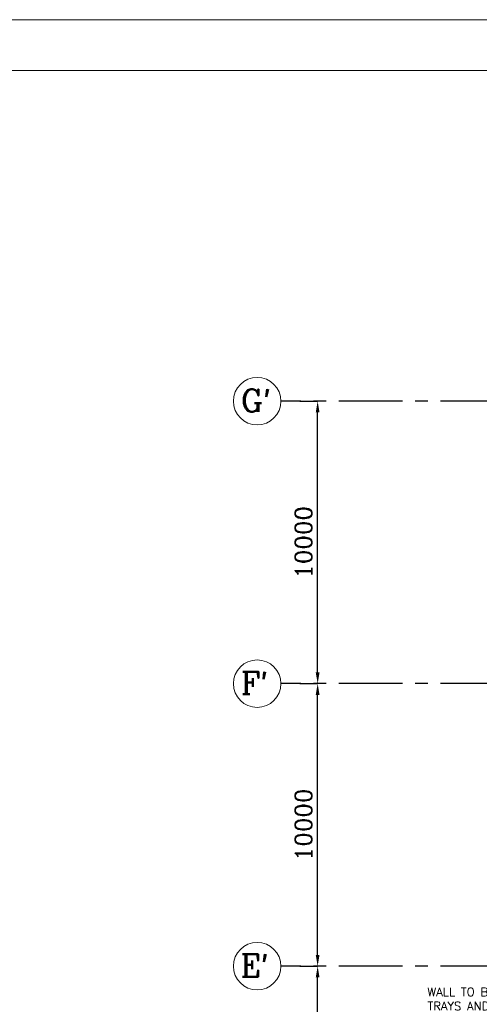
# Model space of a CAD drawing. Header units: inches. Extents: x 0 to 1564127, y -23460 to 23144100.
# Tile 197 of 215: x 1430474 to 1446730, y 301487 to 336340. Entities that reach past the tile are written whole.
import ezdxf

# ---------------------------------------------------------------- set-up
doc = ezdxf.new("R2010")
doc.units = ezdxf.units.IN
doc.header["$LTSCALE"] = 1800
doc.header["$MEASUREMENT"] = 0
doc.linetypes.add('CENTER', pattern=[2, 1.25, -0.25, 0.25, -0.25])
doc.layers.get('0').update_dxf_attribs({"color": 253, "lineweight": 9})
for name, color, linetype in [('DIM', 4, 'Continuous'), ('GRID', 251, 'CENTER'), ('TEXT', 3, 'Continuous')]:
    doc.layers.add(name, color=color, linetype=linetype)
doc.layers.add('LAYOUT', color=8, linetype='Continuous', lineweight=9)
doc.styles.add('ROMANC', font='ROMANC.SHX')
doc.styles.add('ROMANT', font='romant')
doc.dimstyles.new('K2', dxfattribs={"dimtxt": 600, "dimasz": 400, "dimexe": 200, "dimexo": 200, "dimgap": 200, "dimtad": 1, "dimdec": 0, "dimzin": 0, "dimdsep": 46, "dimtxsty": 'ROMANC', "dimcen": 0.09, "dimclrd": 256, "dimclrt": 4, "dimadec": 0, "dimazin": 0, "dimtfac": 1, "dimtdec": 0, "dimtofl": 0, "dimtmove": 1, "dimatfit": 3, "dimfxl": 0.18, "dimtolj": 1, "dimtzin": 0, "dimarcsym": 0})

# ---------------------------------------------------------------- blocks, each defined once
blk = doc.blocks.new('BORDER')
blk.add_line((1, 1), (0, 1))
blk = doc.blocks.new('*D1712')
at = {"layer": 'Defpoints', "color": 0, "transparency": 16777216}
for p in [(1440382, 302837), (1441012, 302837), (1440382, 290837)]:
    blk.add_point(p, dxfattribs=at)
at = {"layer": 'DIM', "color": 0, "lineweight": -2, "transparency": 16777216}
for p, q in [((1440382, 302837), (1441012, 302837)), ((1440382, 290837), (1441012, 290837))]:
    blk.add_line(p, q, dxfattribs=at)
at = {"layer": 'DIM', "lineweight": -2, "transparency": 16777216}
blk.add_line((1441012, 291237), (1441012, 302437), dxfattribs=at)
at = {"layer": 'DIM', "transparency": 16777216}
for points in [[(1440945, 302437), (1441079, 302437), (1441012, 302837)], [(1440945, 291237), (1441079, 291237), (1441012, 290837)]]:
    blk.add_solid(points, dxfattribs=at)
at = {"layer": 'DIM', "color": 4, "transparency": 16777216, "insert": (1440512, 296837), "char_height": 600, "attachment_point": 5, "rotation": 90, "style": 'ROMANC'}
blk.add_mtext('\\A1;12000', dxfattribs=at)
blk = doc.blocks.new('*D1713')
at = {"layer": 'Defpoints', "color": 0, "transparency": 16777216}
for p in [(1440382, 312837), (1441012, 312837), (1440382, 302837)]:
    blk.add_point(p, dxfattribs=at)
at = {"layer": 'DIM', "color": 0, "lineweight": -2, "transparency": 16777216}
for p, q in [((1440382, 312837), (1441012, 312837)), ((1440382, 302837), (1441012, 302837))]:
    blk.add_line(p, q, dxfattribs=at)
at = {"layer": 'DIM', "lineweight": -2, "transparency": 16777216}
blk.add_line((1441012, 303237), (1441012, 312437), dxfattribs=at)
at = {"layer": 'DIM', "transparency": 16777216}
for points in [[(1440945, 312437), (1441079, 312437), (1441012, 312837)], [(1440945, 303237), (1441079, 303237), (1441012, 302837)]]:
    blk.add_solid(points, dxfattribs=at)
at = {"layer": 'DIM', "color": 4, "transparency": 16777216, "insert": (1440512, 307837), "char_height": 600, "attachment_point": 5, "rotation": 90, "style": 'ROMANC'}
blk.add_mtext('\\A1;10000', dxfattribs=at)
blk = doc.blocks.new('*D1825')
at = {"layer": 'Defpoints', "color": 0, "transparency": 16777216}
for p in [(1440382, 322837), (1441012, 322837), (1440382, 312837)]:
    blk.add_point(p, dxfattribs=at)
at = {"layer": 'DIM', "color": 0, "lineweight": -2, "transparency": 16777216}
for p, q in [((1440382, 322837), (1441012, 322837)), ((1440382, 312837), (1441012, 312837))]:
    blk.add_line(p, q, dxfattribs=at)
at = {"layer": 'DIM', "lineweight": -2, "transparency": 16777216}
blk.add_line((1441012, 313237), (1441012, 322437), dxfattribs=at)
at = {"layer": 'DIM', "transparency": 16777216}
for points in [[(1440945, 322437), (1441079, 322437), (1441012, 322837)], [(1440945, 313237), (1441079, 313237), (1441012, 312837)]]:
    blk.add_solid(points, dxfattribs=at)
at = {"layer": 'DIM', "color": 4, "transparency": 16777216, "insert": (1440512, 317837), "char_height": 600, "attachment_point": 5, "rotation": 90, "style": 'ROMANC'}
blk.add_mtext('\\A1;10000', dxfattribs=at)

msp = doc.modelspace()

# ---------------------------------------------------------------- hatches: boundary and pattern name
h = msp.add_hatch()
h.set_pattern_fill('ANSI32', color=256, scale=1800, style=0)
h.set_pattern_definition([(45, (1295337.1, 143111.7), (-477.297, 477.297), []), (45, (1295655.3, 143111.7), (-477.297, 477.297), [])])
edge = h.paths.add_edge_path()
edge.add_line((1444297.82, 291702.04), (1454797.82, 291702.04))
edge.add_line((1444527.82, 291472.04), (1455027.82, 291472.04))
edge.add_line((1455027.82, 291472.04), (1455027.82, 323472.04))
edge.add_line((1454797.82, 291702.04), (1454797.82, 323702.04))

# ---------------------------------------------------------------- linework, layer by layer
msp.add_line((1562327.3, 334540.37), (1387577.3, 334540.37))
msp.add_lwpolyline([(1564127.3, 336340.37), (1385777.3, 336340.37), (1385777.3, 210190.37), (1564127.3, 210190.37)], close=True)
for centre in [(1438872.48, 322837.04), (1438872.48, 322837.04), (1438872.48, 312837.04), (1438872.48, 312837.04), (1438872.48, 302837.04), (1438872.48, 302837.04)]:
    msp.add_circle(centre, 840.34)
at = {"layer": 'GRID'}
for p, q in [((1480012.82, 322837.04), (1439712.82, 322837.04)), ((1480012.82, 312837.04), (1439712.82, 312837.04)), ((1480012.82, 302837.04), (1439712.82, 302837.04))]:
    msp.add_line(p, q, dxfattribs=at)

# ---------------------------------------------------------------- block references
at = {"xscale": 178350, "yscale": 126150, "zscale": 178350}
msp.add_blockref('BORDER', (1385777.3, 210190.37), dxfattribs=at)

# ---------------------------------------------------------------- texts
at = {"layer": 'LAYOUT', "color": 7, "insert": (1444895.49, 302073.83), "char_height": 300, "width": 6288.6479, "attachment_point": 1, "style": 'ROMANT'}
msp.add_mtext('WALL TO BE ENCASED AFTER TRAYS AND CABLE ERECTION.', dxfattribs=at)
at = {"layer": 'TEXT', "style": 'ROMANC'}
for s, p in [("G'", (1438302.87, 322460.98)), ("F'", (1438302.87, 312460.98)), ("E'", (1438289.12, 302460.98))]:
    msp.add_text(s, height=800, dxfattribs=at).set_placement(p)

# ---------------------------------------------------------------- dimensions: what is measured, and where the dimension line sits
at = {"layer": 'DIM'}
for base, p1, p2, picture, middle in [((1441011.98, 322837.04), (1440382.34, 312837.04), (1440382.34, 322837.04), '*D1825', (1440511.98, 317837.04)), ((1441011.98, 312837.04), (1440382.34, 302837.04), (1440382.34, 312837.04), '*D1713', (1440511.98, 307837.04)), ((1441011.98, 302837.04), (1440382.34, 290837.04), (1440382.34, 302837.04), '*D1712', (1440511.98, 296837.04))]:
    dim = msp.add_linear_dim(base=base, p1=p1, p2=p2, angle=90, dimstyle='K2', override={"dimexe": 0, "dimexo": 0}, dxfattribs=at)
    dim.commit()
    dim.dimension.update_dxf_attribs({"geometry": picture, "text_midpoint": middle})

doc.saveas('drawing.dxf')
